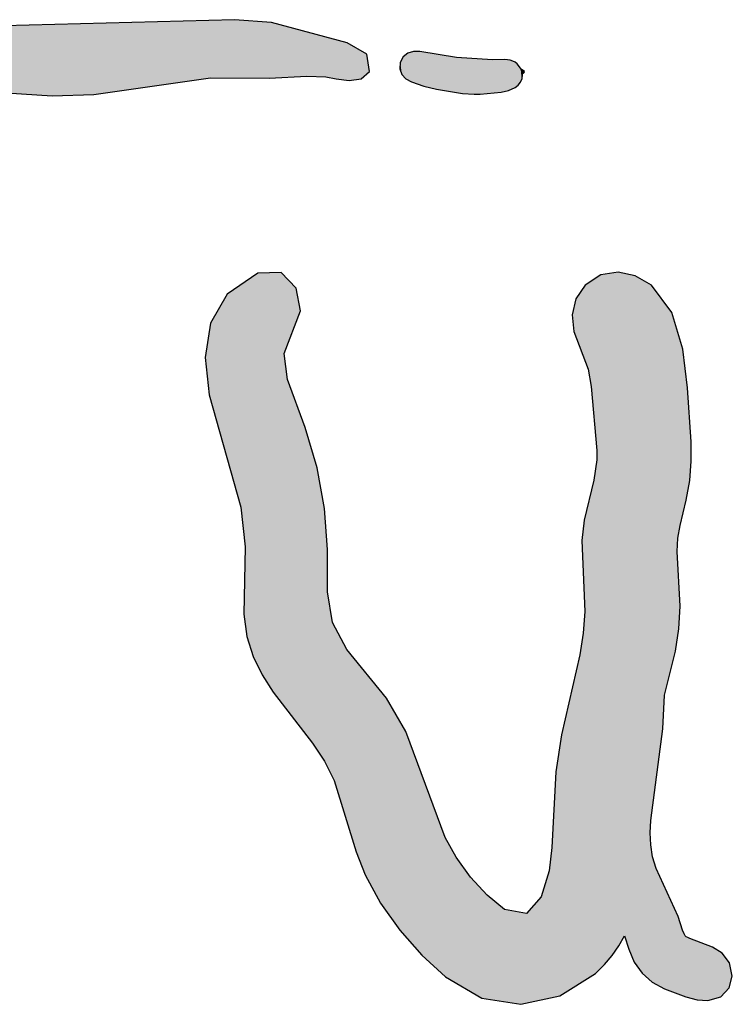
# Model space of a CAD drawing. Extents: x 1.9 to 28.2, y -198.3 to -105.4.
# Tile 5 of 19: x 15.8 to 20.6, y -197.9 to -191.3. Entities that reach past the tile are written whole.
import ezdxf

# ---------------------------------------------------------------- set-up
doc = ezdxf.new("R2010")
doc.units = 0
doc.layers.add('LAYER_3', color=7, linetype='CONTINUOUS')

# ---------------------------------------------------------------- blocks, each defined once
blk = doc.blocks.new('*U23')
at = {"layer": 'LAYER_3', "color": 112}
for points in [[(18.4472, -191.6549), (18.4346, -191.4856), (18.4472, -191.4756)], [(18.4711, -191.6685), (18.4472, -191.4756), (18.4711, -191.4683)], [(18.4472, -191.6549), (18.4472, -191.4756), (18.4711, -191.6685)], [(18.4855, -191.6734), (18.4711, -191.4683), (18.4855, -191.4639)], [(18.4711, -191.6685), (18.4711, -191.4683), (18.4855, -191.6734)], [(18.4855, -191.6734), (18.4855, -191.4639), (18.5274, -191.6875)], [(18.5274, -191.6875), (18.4855, -191.4639), (18.5274, -191.4642)], [(18.5274, -191.6875), (18.5274, -191.4642), (18.5543, -191.6965)], [(18.5543, -191.6965), (18.5274, -191.4642), (18.5543, -191.4687)], [(18.5543, -191.6965), (18.5543, -191.4687), (18.6397, -191.7177)], [(18.6397, -191.7177), (18.5543, -191.4687), (18.6397, -191.4831)], [(18.3971, -191.5888), (18.3942, -191.5809), (18.3971, -191.5382)], [(18.4078, -191.618), (18.3971, -191.5382), (18.4078, -191.5171)], [(18.3971, -191.5888), (18.3971, -191.5382), (18.4078, -191.618)], [(18.4165, -191.6276), (18.4078, -191.5171), (18.4165, -191.5001)], [(18.4078, -191.618), (18.4078, -191.5171), (18.4165, -191.6276)], [(18.4346, -191.6478), (18.4165, -191.5001), (18.4346, -191.4856)], [(18.4165, -191.6276), (18.4165, -191.5001), (18.4346, -191.6478)], [(18.4346, -191.6478), (18.4346, -191.4856), (18.4472, -191.6549)], [(18.6397, -191.7177), (18.6397, -191.4831), (18.7734, -191.7393)], [(18.7734, -191.7393), (18.6397, -191.4831), (18.7734, -191.5056)], [(18.7734, -191.7393), (18.7734, -191.5056), (18.8133, -191.7458)], [(18.8133, -191.7458), (18.7734, -191.5056), (18.8133, -191.5081)], [(18.8133, -191.7458), (18.8133, -191.5081), (18.8932, -191.7517)], [(18.8932, -191.7517), (18.8133, -191.5081), (18.8932, -191.513)], [(18.8932, -191.7517), (18.8932, -191.513), (18.933, -191.7514)], [(18.933, -191.7514), (18.8932, -191.513), (18.933, -191.5154)], [(18.933, -191.7514), (18.933, -191.5154), (19.0141, -191.7432)], [(19.0141, -191.7432), (18.933, -191.5154), (19.0141, -191.5204)], [(19.0733, -191.7373), (19.0141, -191.5204), (19.0733, -191.5197)], [(19.0141, -191.7432), (19.0141, -191.5204), (19.0733, -191.7373)], [(19.0972, -191.7315), (19.0733, -191.5197), (19.0972, -191.5194)], [(19.0733, -191.7373), (19.0733, -191.5197), (19.0972, -191.7315)], [(19.0972, -191.7315), (19.0972, -191.5194), (19.1153, -191.7271)], [(19.1153, -191.7271), (19.0972, -191.5194), (19.1153, -191.5208)], [(19.1153, -191.7271), (19.1153, -191.5208), (19.1223, -191.7255)], [(19.1223, -191.7255), (19.1153, -191.5208), (19.1223, -191.522)], [(19.1223, -191.7255), (19.1223, -191.522), (19.1335, -191.7206)], [(19.1335, -191.7206), (19.1223, -191.522), (19.1335, -191.5239)], [(19.1335, -191.7206), (19.1335, -191.5239), (19.1513, -191.7128)], [(19.1513, -191.7128), (19.1335, -191.5239), (19.1513, -191.529)], [(19.1513, -191.7128), (19.1513, -191.529), (19.1678, -191.7057)], [(19.1678, -191.7057), (19.1513, -191.529), (19.1678, -191.5367)], [(19.1678, -191.7057), (19.1678, -191.5367), (19.1803, -191.696)], [(19.1803, -191.696), (19.1678, -191.5367), (19.1803, -191.5486)], [(19.1803, -191.696), (19.1803, -191.5486), (19.1879, -191.69)], [(19.1879, -191.69), (19.1803, -191.5486), (19.1879, -191.5577)], [(19.1879, -191.69), (19.1879, -191.5577), (19.2032, -191.6698)], [(19.2032, -191.6698), (19.1879, -191.5577), (19.2032, -191.576)], [(19.2032, -191.6698), (19.2032, -191.576), (19.2103, -191.6526)], [(19.2103, -191.6526), (19.2032, -191.576), (19.2103, -191.5846)], [(19.2103, -191.6526), (19.2103, -191.5846), (19.2128, -191.6464)], [(19.2128, -191.6464), (19.2103, -191.5846), (19.2128, -191.5865)], [(19.2128, -191.6464), (19.2128, -191.5865), (19.2162, -191.6212)], [(19.2162, -191.6212), (19.2128, -191.5865), (19.2162, -191.5892)], [(19.2162, -191.6129), (19.2162, -191.5892), (19.2195, -191.6117)], [(19.2195, -191.6117), (19.2162, -191.5892), (19.2195, -191.5918)], [(19.2195, -191.6117), (19.2195, -191.5918), (19.2221, -191.6107)], [(19.2221, -191.6107), (19.2195, -191.5918), (19.2221, -191.5925)], [(19.2221, -191.6107), (19.2221, -191.5925), (19.2262, -191.6072)], [(19.2262, -191.6072), (19.2221, -191.5925), (19.2262, -191.5937)], [(19.2262, -191.6072), (19.2262, -191.5937), (19.2273, -191.6062)], [(19.2273, -191.6062), (19.2262, -191.5937), (19.2273, -191.5964)], [(19.2273, -191.6062), (19.2273, -191.5964), (19.2287, -191.5995)]]:
    blk.add_solid(points, dxfattribs=at)
blk = doc.blocks.new('*U24')
at = {"layer": 'LAYER_3', "color": 112}
for points in [[(16.3431, -191.7522), (16.064, -191.2839), (16.3431, -191.2765)], [(17.1254, -191.6421), (16.3431, -191.2765), (17.1254, -191.2558)], [(16.3431, -191.7522), (16.3431, -191.2765), (17.1254, -191.6421)], [(17.2852, -191.6429), (17.1254, -191.2558), (17.2852, -191.2516)], [(17.1254, -191.6421), (17.1254, -191.2558), (17.2852, -191.6429)], [(17.2852, -191.6429), (17.2852, -191.2516), (17.5173, -191.6439)], [(17.5173, -191.6439), (17.2852, -191.2516), (17.5173, -191.2681)], [(17.5173, -191.6439), (17.5173, -191.2681), (17.534, -191.643)], [(17.534, -191.643), (17.5173, -191.2681), (17.534, -191.2693)], [(17.534, -191.643), (17.534, -191.2693), (17.7714, -191.6296)], [(17.7714, -191.6296), (17.534, -191.2693), (17.7714, -191.3337)], [(16.064, -191.7618), (15.2403, -191.3058), (16.064, -191.2839)], [(15.2403, -191.7075), (15.2403, -191.3058), (16.064, -191.7618)], [(16.064, -191.7618), (16.064, -191.2839), (16.3431, -191.7522)], [(17.7714, -191.6296), (17.7714, -191.3337), (17.8975, -191.6357)], [(17.8975, -191.6357), (17.7714, -191.3337), (17.8975, -191.3679)], [(17.8975, -191.6357), (17.8975, -191.3679), (17.9682, -191.6483)], [(17.9682, -191.6483), (17.8975, -191.3679), (17.9682, -191.3871)], [(17.9682, -191.6483), (17.9682, -191.3871), (18.0414, -191.6574)], [(18.0414, -191.6574), (17.9682, -191.3871), (18.0414, -191.4069)], [(18.0414, -191.6574), (18.0414, -191.4069), (18.0537, -191.659)], [(18.0537, -191.659), (18.0414, -191.4069), (18.0537, -191.414)], [(18.0537, -191.659), (18.0537, -191.414), (18.1341, -191.6485)], [(18.1341, -191.6485), (18.0537, -191.414), (18.1341, -191.4607)], [(18.1341, -191.6485), (18.1341, -191.4607), (18.1719, -191.6141)], [(18.1719, -191.6141), (18.1341, -191.4607), (18.1719, -191.4826)], [(18.1719, -191.6141), (18.1719, -191.4826), (18.1897, -191.5978)]]:
    blk.add_solid(points, dxfattribs=at)
blk = doc.blocks.new('*U29')
at = {"layer": 'LAYER_3', "color": 112}
for points in [[(17.4117, -195.5198), (17.3692, -192.9998), (17.4117, -192.9705)], [(17.4418, -195.5817), (17.4117, -192.9705), (17.4418, -192.9498)], [(17.4117, -195.5198), (17.4117, -192.9705), (17.4418, -195.5817)], [(17.4719, -195.6435), (17.4418, -192.9498), (17.4719, -192.9493)], [(17.4418, -195.5817), (17.4418, -192.9498), (17.4719, -195.6435)], [(17.5454, -195.7603), (17.4719, -192.9493), (17.5454, -192.948)], [(17.4719, -195.6435), (17.4719, -192.9493), (17.5454, -195.7603)], [(17.5979, -195.8285), (17.5454, -192.948), (17.5979, -192.947)], [(17.5454, -195.7603), (17.5454, -192.948), (17.5979, -195.8285)], [(17.5979, -195.8285), (17.5979, -192.947), (17.6193, -195.8563)], [(17.6193, -195.8563), (17.5979, -192.947), (17.6193, -192.9692)], [(17.6193, -193.4898), (17.6193, -192.9692), (17.6415, -193.4312)], [(17.6415, -193.4312), (17.6193, -192.9692), (17.6415, -192.9922)], [(17.6415, -193.4312), (17.6415, -192.9922), (17.6981, -193.2818)], [(17.6981, -193.2818), (17.6415, -192.9922), (17.6981, -193.051)], [(19.6946, -193.9126), (19.6764, -193.0046), (19.6946, -192.9928)], [(19.7061, -194.04), (19.6946, -192.9928), (19.7061, -192.9853)], [(19.6946, -193.9126), (19.6946, -192.9928), (19.7061, -194.04)], [(19.7141, -194.1283), (19.7061, -192.9853), (19.7141, -192.9801)], [(19.7061, -194.04), (19.7061, -192.9853), (19.7141, -194.1283)], [(19.7151, -194.1395), (19.7141, -192.9801), (19.7151, -192.9794)], [(19.7141, -194.1283), (19.7141, -192.9801), (19.7151, -194.1395)], [(19.7416, -197.6097), (19.7151, -192.9794), (19.7416, -192.9621)], [(19.7151, -197.6356), (19.7151, -192.9794), (19.7416, -197.6097)], [(19.7659, -197.5859), (19.7416, -192.9621), (19.7659, -192.9582)], [(19.7416, -197.6097), (19.7416, -192.9621), (19.7659, -197.5859)], [(19.8175, -197.5245), (19.7659, -192.9582), (19.8175, -192.9498)], [(19.7659, -197.5859), (19.7659, -192.9582), (19.8175, -197.5245)], [(19.8566, -197.4676), (19.8175, -192.9498), (19.8566, -192.9435)], [(19.8175, -197.5245), (19.8175, -192.9498), (19.8566, -197.4676)], [(19.8566, -197.4676), (19.8566, -192.9435), (19.8615, -197.4605)], [(19.8615, -197.4605), (19.8566, -192.9435), (19.8615, -192.9445)], [(19.8615, -197.4605), (19.8615, -192.9445), (19.8986, -197.394)], [(19.8986, -197.394), (19.8615, -192.9445), (19.8986, -192.9527)], [(19.8986, -197.394), (19.8986, -192.9527), (19.9289, -197.483)], [(19.9289, -197.483), (19.8986, -192.9527), (19.9289, -192.9593)], [(19.9289, -197.483), (19.9289, -192.9593), (19.9656, -197.5691)], [(19.9656, -197.5691), (19.9289, -192.9593), (19.9656, -192.9673)], [(19.9656, -197.5691), (19.9656, -192.9673), (19.9722, -197.5786)], [(19.9722, -197.5786), (19.9656, -192.9673), (19.9722, -192.9687)], [(19.9722, -197.5786), (19.9722, -192.9687), (20.0175, -197.6435)], [(20.0175, -197.6435), (19.9722, -192.9687), (20.0175, -192.9951)], [(17.3278, -194.5203), (17.2364, -193.091), (17.3278, -193.0282)], [(17.348, -194.6957), (17.3278, -193.0282), (17.348, -193.0143)], [(17.3278, -194.5203), (17.3278, -193.0282), (17.348, -194.6957)], [(17.3583, -194.7844), (17.348, -193.0143), (17.3583, -193.0073)], [(17.348, -194.6957), (17.348, -193.0143), (17.3583, -194.7844)], [(17.3692, -195.3874), (17.3583, -193.0073), (17.3692, -192.9998)], [(17.3583, -195.3097), (17.3583, -193.0073), (17.3692, -195.3874)], [(17.3692, -195.3874), (17.3692, -192.9998), (17.4117, -195.5198)], [(17.6981, -193.2818), (17.6981, -193.051), (17.7278, -193.2034)], [(19.6238, -193.5091), (19.6132, -193.0642), (19.6238, -193.0486)], [(19.6302, -193.5264), (19.6238, -193.0486), (19.6302, -193.0392)], [(19.6238, -193.5091), (19.6238, -193.0486), (19.6302, -193.5264)], [(19.6342, -193.5372), (19.6302, -193.0392), (19.6342, -193.0333)], [(19.6302, -193.5264), (19.6302, -193.0392), (19.6342, -193.5372)], [(19.6356, -193.5408), (19.6342, -193.0333), (19.6356, -193.0313)], [(19.6342, -193.5372), (19.6342, -193.0333), (19.6356, -193.5408)], [(19.6554, -193.5941), (19.6356, -193.0313), (19.6554, -193.0184)], [(19.6356, -193.5408), (19.6356, -193.0313), (19.6554, -193.5941)], [(19.6764, -193.7112), (19.6554, -193.0184), (19.6764, -193.0046)], [(19.6554, -193.5941), (19.6554, -193.0184), (19.6764, -193.7112)], [(19.6764, -193.7112), (19.6764, -193.0046), (19.6946, -193.9126)], [(20.0175, -197.6435), (20.0175, -192.9951), (20.072, -197.6926)], [(20.072, -197.6926), (20.0175, -192.9951), (20.072, -193.0267)], [(20.072, -196.7023), (20.072, -193.0267), (20.0751, -196.6404)], [(20.0751, -196.6404), (20.072, -193.0267), (20.0751, -193.0285)], [(20.0751, -196.6404), (20.0751, -193.0285), (20.0761, -196.6206)], [(20.0761, -196.6206), (20.0751, -193.0285), (20.0761, -193.0291)], [(20.0761, -196.6206), (20.0761, -193.0291), (20.0799, -196.5919)], [(20.0799, -196.5919), (20.0761, -193.0291), (20.0799, -193.0313)], [(20.0799, -196.5919), (20.0799, -193.0313), (20.0846, -196.5564)], [(20.0846, -196.5564), (20.0799, -193.0313), (20.0846, -193.0376)], [(20.0846, -196.5564), (20.0846, -193.0376), (20.0874, -196.5354)], [(20.0874, -196.5354), (20.0846, -193.0376), (20.0874, -193.0413)], [(20.0874, -196.5354), (20.0874, -193.0413), (20.1109, -196.3583)], [(20.1109, -196.3583), (20.0874, -193.0413), (20.1109, -193.0729)], [(17.2364, -194.1948), (17.1245, -193.2857), (17.2364, -193.091)], [(17.2364, -194.1948), (17.2364, -193.091), (17.3278, -194.5203)], [(19.5733, -193.3735), (19.5611, -193.1755), (19.5733, -193.123)], [(19.6007, -193.4472), (19.5733, -193.123), (19.6007, -193.0826)], [(19.5733, -193.3735), (19.5733, -193.123), (19.6007, -193.4472)], [(19.6132, -193.4808), (19.6007, -193.0826), (19.6132, -193.0642)], [(19.6007, -193.4472), (19.6007, -193.0826), (19.6132, -193.4808)], [(19.6132, -193.4808), (19.6132, -193.0642), (19.6238, -193.5091)], [(20.1109, -196.3583), (20.1109, -193.0729), (20.1577, -196.0052)], [(20.1577, -196.0052), (20.1109, -193.0729), (20.1577, -193.1356)], [(19.5611, -193.3409), (19.5484, -193.2307), (19.5611, -193.1755)], [(19.5611, -193.3409), (19.5611, -193.1755), (19.5733, -193.3735)], [(20.1577, -196.0052), (20.1577, -193.1356), (20.1667, -195.8124)], [(20.1667, -195.8124), (20.1577, -193.1356), (20.1667, -193.1476)], [(20.1667, -195.8124), (20.1667, -193.1476), (20.1682, -195.7804)], [(20.1682, -195.7804), (20.1667, -193.1476), (20.1682, -193.1496)], [(20.1682, -195.7804), (20.1682, -193.1496), (20.217, -195.5818)], [(20.217, -195.5818), (20.1682, -193.1496), (20.217, -193.2151)], [(20.217, -195.5818), (20.217, -193.2151), (20.2409, -195.4849)], [(20.2409, -195.4849), (20.217, -193.2151), (20.2409, -193.2949)], [(17.1245, -193.7959), (17.1159, -193.3422), (17.1245, -193.2857)], [(17.1245, -193.7959), (17.1245, -193.2857), (17.2364, -194.1948)], [(20.2409, -195.4849), (20.2409, -193.2949), (20.2525, -195.4102)], [(20.2525, -195.4102), (20.2409, -193.2949), (20.2525, -193.334)], [(17.1159, -193.7656), (17.0897, -193.5164), (17.1159, -193.3422)], [(17.1159, -193.7656), (17.1159, -193.3422), (17.1245, -193.7959)], [(20.2525, -194.8155), (20.2525, -193.334), (20.2577, -194.7271)], [(20.2577, -194.7271), (20.2525, -193.334), (20.2577, -193.3513)], [(20.2577, -194.7271), (20.2577, -193.3513), (20.2589, -194.7202)], [(20.2589, -194.7202), (20.2577, -193.3513), (20.2589, -193.3553)], [(20.2589, -194.7202), (20.2589, -193.3553), (20.2643, -194.6894)], [(20.2643, -194.6894), (20.2589, -193.3553), (20.2643, -193.3734)], [(20.2643, -194.6894), (20.2643, -193.3734), (20.2725, -194.6423)], [(20.2725, -194.6423), (20.2643, -193.3734), (20.2725, -193.401)], [(20.2725, -194.6423), (20.2725, -193.401), (20.2736, -194.6376)], [(20.2736, -194.6376), (20.2725, -193.401), (20.2736, -193.4047)], [(20.2736, -194.6376), (20.2736, -193.4047), (20.2891, -194.5738)], [(20.2891, -194.5738), (20.2736, -193.4047), (20.2891, -193.4565)], [(17.6193, -195.8563), (17.6193, -193.4898), (17.6415, -195.8851)], [(17.6415, -195.8851), (17.6193, -193.4898), (17.6415, -193.6637)], [(20.2891, -194.5738), (20.2891, -193.4565), (20.2899, -194.5705)], [(20.2899, -194.5705), (20.2891, -193.4565), (20.2899, -193.4591)], [(20.2899, -194.5705), (20.2899, -193.4591), (20.2989, -194.5331)], [(20.2989, -194.5331), (20.2899, -193.4591), (20.2989, -193.5311)], [(20.2989, -194.5331), (20.2989, -193.5311), (20.3063, -194.5023)], [(20.3063, -194.5023), (20.2989, -193.5311), (20.3063, -193.5905)], [(20.3063, -194.5023), (20.3063, -193.5905), (20.3102, -194.4862)], [(20.3102, -194.4862), (20.3063, -193.5905), (20.3102, -193.6214)], [(20.3102, -194.4862), (20.3102, -193.6214), (20.3136, -194.4723)], [(20.3136, -194.4723), (20.3102, -193.6214), (20.3136, -193.6482)], [(20.3136, -194.4723), (20.3136, -193.6482), (20.3139, -194.4704)], [(20.3139, -194.4704), (20.3136, -193.6482), (20.3139, -193.6509)], [(20.3139, -194.4704), (20.3139, -193.6509), (20.3224, -194.4217)], [(20.3224, -194.4217), (20.3139, -193.6509), (20.3224, -193.7187)], [(17.6415, -195.8851), (17.6415, -193.6637), (17.6981, -195.9585)], [(17.6981, -195.9585), (17.6415, -193.6637), (17.6981, -193.8188)], [(20.3224, -194.4217), (20.3224, -193.7187), (20.3239, -194.4134)], [(20.3239, -194.4134), (20.3224, -193.7187), (20.3239, -193.7407)], [(20.3239, -194.4134), (20.3239, -193.7407), (20.3366, -194.3408)], [(20.3366, -194.3408), (20.3239, -193.7407), (20.3366, -193.9314)], [(17.6981, -195.9585), (17.6981, -193.8188), (17.7278, -195.997)], [(17.7278, -195.997), (17.6981, -193.8188), (17.7278, -193.9001)], [(17.7278, -195.997), (17.7278, -193.9001), (17.7588, -196.0373)], [(17.7588, -196.0373), (17.7278, -193.9001), (17.7588, -193.9852)], [(20.3366, -194.3408), (20.3366, -193.9314), (20.3385, -194.316)], [(20.3385, -194.316), (20.3366, -193.9314), (20.3385, -193.9605)], [(20.3385, -194.316), (20.3385, -193.9605), (20.3466, -194.213)], [(20.3466, -194.213), (20.3385, -193.9605), (20.3466, -194.0815)], [(17.7588, -196.0373), (17.7588, -193.9852), (17.8079, -196.1009)], [(17.8079, -196.1009), (17.7588, -193.9852), (17.8079, -194.149)], [(20.3466, -194.213), (20.3466, -194.0815), (20.3467, -194.2113)], [(17.8079, -196.1009), (17.8079, -194.149), (17.8401, -196.1492)], [(17.8401, -196.1492), (17.8079, -194.149), (17.8401, -194.2568)], [(19.7151, -197.6356), (19.7141, -194.2027), (19.7151, -194.1395)], [(19.7141, -197.6366), (19.7061, -194.258), (19.7141, -194.2027)], [(19.7141, -197.6366), (19.7141, -194.2027), (19.7151, -197.6356)], [(17.8401, -196.1492), (17.8401, -194.2568), (17.8883, -196.2214)], [(17.8883, -196.2214), (17.8401, -194.2568), (17.8883, -194.5264)], [(19.7061, -197.6444), (19.6946, -194.338), (19.7061, -194.258)], [(19.7061, -197.6444), (19.7061, -194.258), (19.7141, -197.6366)], [(19.6946, -197.6517), (19.6764, -194.4135), (19.6946, -194.338)], [(19.6946, -197.6517), (19.6946, -194.338), (19.7061, -197.6444)], [(19.6764, -197.6631), (19.6554, -194.5009), (19.6764, -194.4135)], [(19.6764, -197.6631), (19.6764, -194.4135), (19.6946, -197.6517)], [(19.6554, -197.6764), (19.6356, -194.5834), (19.6554, -194.5009)], [(19.6554, -197.6764), (19.6554, -194.5009), (19.6764, -197.6631)], [(17.8883, -196.2214), (17.8883, -194.5264), (17.8886, -196.222)], [(17.8886, -196.222), (17.8883, -194.5264), (17.8886, -194.528)], [(17.8886, -196.222), (17.8886, -194.528), (17.9088, -196.2629)], [(17.9088, -196.2629), (17.8886, -194.528), (17.9088, -194.791)], [(19.6302, -195.1278), (19.6238, -194.6576), (19.6302, -194.6057)], [(19.6342, -195.219), (19.6302, -194.6057), (19.6342, -194.5889)], [(19.6302, -195.1278), (19.6302, -194.6057), (19.6342, -195.219)], [(19.6356, -197.6889), (19.6342, -194.5889), (19.6356, -194.5834)], [(19.6342, -197.6897), (19.6342, -194.5889), (19.6356, -197.6889)], [(19.6356, -197.6889), (19.6356, -194.5834), (19.6554, -197.6764)], [(19.6238, -194.9823), (19.6132, -194.7431), (19.6238, -194.6576)], [(19.6238, -194.9823), (19.6238, -194.6576), (19.6302, -195.1278)], [(17.3583, -195.3097), (17.348, -195.2368), (17.3583, -194.7844)], [(17.9088, -195.0859), (17.9088, -194.791), (17.9097, -194.803)], [(20.2525, -195.4102), (20.2525, -194.8155), (20.2577, -195.377)], [(20.2577, -195.377), (20.2525, -194.8155), (20.2577, -194.9051)], [(20.2577, -195.377), (20.2577, -194.9051), (20.2589, -195.3692)], [(20.2589, -195.3692), (20.2577, -194.9051), (20.2589, -194.926)], [(20.2589, -195.3692), (20.2589, -194.926), (20.2643, -195.3347)], [(20.2643, -195.3347), (20.2589, -194.926), (20.2643, -195.0194)], [(20.2643, -195.3347), (20.2643, -195.0194), (20.2725, -195.2002)], [(20.2725, -195.2002), (20.2643, -195.0194), (20.2725, -195.1625)], [(17.9088, -196.2629), (17.9088, -195.0859), (17.9097, -196.2648)], [(17.9097, -196.2648), (17.9088, -195.0859), (17.9097, -195.0916)], [(17.9097, -196.2648), (17.9097, -195.0916), (17.9424, -196.3312)], [(17.9424, -196.3312), (17.9097, -195.0916), (17.9424, -195.2931)], [(20.2725, -195.2002), (20.2725, -195.1625), (20.2736, -195.1819)], [(19.6342, -197.6897), (19.6302, -195.2751), (19.6342, -195.219)], [(17.9424, -196.3312), (17.9424, -195.2931), (17.9528, -196.3523)], [(17.9528, -196.3523), (17.9424, -195.2931), (17.9528, -195.3124)], [(19.6302, -197.6923), (19.6238, -195.3645), (19.6302, -195.2751)], [(19.6302, -197.6923), (19.6302, -195.2751), (19.6342, -197.6897)], [(17.9528, -196.3523), (17.9528, -195.3124), (18.0393, -196.6291)], [(18.0393, -196.6291), (17.9528, -195.3124), (18.0393, -195.4724)], [(19.6238, -197.6963), (19.6132, -195.4302), (19.6238, -195.3645)], [(19.6238, -197.6963), (19.6238, -195.3645), (19.6302, -197.6923)], [(19.6132, -197.703), (19.6007, -195.5083), (19.6132, -195.4302)], [(19.6132, -197.703), (19.6132, -195.4302), (19.6238, -197.6963)], [(18.0393, -196.6291), (18.0393, -195.4724), (18.1019, -196.8292)], [(18.1019, -196.8292), (18.0393, -195.4724), (18.1019, -195.5501)], [(18.1019, -196.8292), (18.1019, -195.5501), (18.1618, -196.9851)], [(18.1618, -196.9851), (18.1019, -195.5501), (18.1618, -195.6245)], [(19.6007, -197.7109), (19.5733, -195.6276), (19.6007, -195.5083)], [(19.6007, -197.7109), (19.6007, -195.5083), (19.6132, -197.703)], [(18.1618, -196.9851), (18.1618, -195.6245), (18.2643, -197.1746)], [(18.2643, -197.1746), (18.1618, -195.6245), (18.2643, -195.7517)], [(19.5733, -197.7282), (19.5611, -195.6803), (19.5733, -195.6276)], [(19.5733, -197.7282), (19.5733, -195.6276), (19.6007, -197.7109)], [(19.5611, -197.7358), (19.5484, -195.7357), (19.5611, -195.6803)], [(19.5611, -197.7358), (19.5611, -195.6803), (19.5733, -197.7282)], [(18.2643, -197.1746), (18.2643, -195.7517), (18.3037, -197.2297)], [(18.3037, -197.2297), (18.2643, -195.7517), (18.3037, -195.8006)], [(19.5484, -197.7439), (19.4771, -196.0458), (19.5484, -195.7357)], [(19.5484, -197.7439), (19.5484, -195.7357), (19.5611, -197.7358)], [(18.3037, -197.2297), (18.3037, -195.8006), (18.3936, -197.3555)], [(18.3936, -197.3555), (18.3037, -195.8006), (18.3936, -195.9537)], [(18.3936, -197.3555), (18.3936, -195.9537), (18.4343, -197.4014)], [(18.4343, -197.4014), (18.3936, -195.9537), (18.4343, -196.023)], [(18.4343, -197.4014), (18.4343, -196.023), (18.5414, -197.5221)], [(18.5414, -197.5221), (18.4343, -196.023), (18.5414, -196.3124)], [(19.4771, -197.7888), (19.4655, -196.1237), (19.4771, -196.0458)], [(19.4771, -197.7888), (19.4771, -196.0458), (19.5484, -197.7439)], [(19.4655, -197.7961), (19.4405, -196.2927), (19.4655, -196.1237)], [(19.4655, -197.7961), (19.4655, -196.1237), (19.4771, -197.7888)], [(19.4405, -197.8015), (19.4121, -196.8008), (19.4405, -196.2927)], [(19.4405, -197.8015), (19.4405, -196.2927), (19.4655, -197.7961)], [(18.5414, -197.5221), (18.5414, -196.3124), (18.6974, -197.6665)], [(18.6974, -197.6665), (18.5414, -196.3124), (18.6974, -196.7334)], [(18.6974, -197.6665), (18.6974, -196.7334), (18.6997, -197.6686)], [(18.6997, -197.6686), (18.6974, -196.7334), (18.6997, -196.7375)], [(18.6997, -197.6686), (18.6997, -196.7375), (18.7723, -197.7108)], [(18.7723, -197.7108), (18.6997, -196.7375), (18.7723, -196.8651)], [(20.072, -197.6926), (20.072, -196.7023), (20.0751, -197.6954)], [(20.0751, -197.6954), (20.072, -196.7023), (20.0751, -196.7834)], [(19.4121, -197.8076), (19.395, -196.9582), (19.4121, -196.8008)], [(19.4121, -197.8076), (19.4121, -196.8008), (19.4405, -197.8015)], [(20.0751, -197.6954), (20.0751, -196.7834), (20.0761, -197.6963)], [(20.0761, -197.6963), (20.0751, -196.7834), (20.0761, -196.7899)], [(20.0761, -197.6963), (20.0761, -196.7899), (20.0799, -197.6997)], [(20.0799, -197.6997), (20.0761, -196.7899), (20.0799, -196.8147)], [(20.0799, -197.6997), (20.0799, -196.8147), (20.0846, -197.704)], [(20.0846, -197.704), (20.0799, -196.8147), (20.0846, -196.8454)], [(18.7723, -197.7108), (18.7723, -196.8651), (18.8686, -197.7666)], [(18.8686, -197.7666), (18.7723, -196.8651), (18.8686, -196.999)], [(20.0846, -197.704), (20.0846, -196.8454), (20.0874, -197.7055)], [(20.0874, -197.7055), (20.0846, -196.8454), (20.0874, -196.8635)], [(20.0874, -197.7055), (20.0874, -196.8635), (20.1109, -197.7182)], [(20.1109, -197.7182), (20.0874, -196.8635), (20.1109, -196.9421)], [(20.1109, -197.7182), (20.1109, -196.9421), (20.1577, -197.7437)], [(20.1577, -197.7437), (20.1109, -196.9421), (20.1577, -197.0436)], [(18.8686, -197.7666), (18.8686, -196.999), (18.9436, -197.8101)], [(18.9436, -197.8101), (18.8686, -196.999), (18.9436, -197.0823)], [(19.395, -197.8112), (19.3413, -197.1312), (19.395, -196.9582)], [(19.395, -197.8112), (19.395, -196.9582), (19.4121, -197.8076)], [(18.9436, -197.8101), (18.9436, -197.0823), (18.9785, -197.8157)], [(18.9785, -197.8157), (18.9436, -197.0823), (18.9785, -197.1211)], [(20.1577, -197.7437), (20.1577, -197.0436), (20.1667, -197.7485)], [(20.1667, -197.7485), (20.1577, -197.0436), (20.1667, -197.063)], [(20.1667, -197.7485), (20.1667, -197.063), (20.1682, -197.7491)], [(20.1682, -197.7491), (20.1667, -197.063), (20.1682, -197.0662)], [(20.1682, -197.7491), (20.1682, -197.0662), (20.217, -197.7673)], [(20.217, -197.7673), (20.1682, -197.0662), (20.217, -197.172)], [(18.9785, -197.8157), (18.9785, -197.1211), (19.0944, -197.8342)], [(19.0944, -197.8342), (18.9785, -197.1211), (19.0944, -197.2175)], [(19.3413, -197.8228), (19.2435, -197.2432), (19.3413, -197.1312)], [(19.3413, -197.8228), (19.3413, -197.1312), (19.395, -197.8112)], [(19.0944, -197.8342), (19.0944, -197.2175), (19.2051, -197.8519)], [(19.2051, -197.8519), (19.0944, -197.2175), (19.2051, -197.2366)], [(20.217, -197.7673), (20.217, -197.172), (20.2409, -197.7761)], [(20.2409, -197.7761), (20.217, -197.172), (20.2409, -197.2236)], [(19.2051, -197.8519), (19.2051, -197.2366), (19.2435, -197.8437)], [(19.2435, -197.8437), (19.2051, -197.2366), (19.2435, -197.2432)], [(19.2435, -197.8437), (19.2435, -197.2432), (19.3413, -197.8228)], [(20.2409, -197.7761), (20.2409, -197.2236), (20.2525, -197.7805)], [(20.2525, -197.7805), (20.2409, -197.2236), (20.2525, -197.2488)], [(20.2525, -197.7805), (20.2525, -197.2488), (20.2577, -197.7824)], [(20.2577, -197.7824), (20.2525, -197.2488), (20.2577, -197.26)], [(20.2577, -197.7824), (20.2577, -197.26), (20.2589, -197.7828)], [(20.2589, -197.7828), (20.2577, -197.26), (20.2589, -197.2626)], [(20.2589, -197.7828), (20.2589, -197.2626), (20.2643, -197.7848)], [(20.2643, -197.7848), (20.2589, -197.2626), (20.2643, -197.2789)], [(20.2643, -197.7848), (20.2643, -197.2789), (20.2725, -197.7879)], [(20.2725, -197.7879), (20.2643, -197.2789), (20.2725, -197.3038)], [(20.2725, -197.7879), (20.2725, -197.3038), (20.2736, -197.7883)], [(20.2736, -197.7883), (20.2725, -197.3038), (20.2736, -197.3072)], [(20.2736, -197.7883), (20.2736, -197.3072), (20.2891, -197.7941)], [(20.2891, -197.7941), (20.2736, -197.3072), (20.2891, -197.3539)], [(20.2891, -197.7941), (20.2891, -197.3539), (20.2899, -197.7944)], [(20.2899, -197.7944), (20.2891, -197.3539), (20.2899, -197.3559)], [(20.2899, -197.7944), (20.2899, -197.3559), (20.2989, -197.7977)], [(20.2989, -197.7977), (20.2899, -197.3559), (20.2989, -197.3788)], [(20.2989, -197.7977), (20.2989, -197.3788), (20.3063, -197.8005)], [(20.3063, -197.8005), (20.2989, -197.3788), (20.3063, -197.392)], [(20.3063, -197.8005), (20.3063, -197.392), (20.3102, -197.8019)], [(20.3102, -197.8019), (20.3063, -197.392), (20.3102, -197.3958)], [(20.3102, -197.8019), (20.3102, -197.3958), (20.3136, -197.8028)], [(20.3136, -197.8028), (20.3102, -197.3958), (20.3136, -197.399)], [(20.3136, -197.8028), (20.3136, -197.399), (20.3139, -197.8029)], [(20.3139, -197.8029), (20.3136, -197.399), (20.3139, -197.3994)], [(20.3139, -197.8029), (20.3139, -197.3994), (20.3224, -197.805)], [(20.3224, -197.805), (20.3139, -197.3994), (20.3224, -197.4037)], [(20.3224, -197.805), (20.3224, -197.4037), (20.3239, -197.8054)], [(20.3239, -197.8054), (20.3224, -197.4037), (20.3239, -197.4045)], [(20.3239, -197.8054), (20.3239, -197.4045), (20.3366, -197.8086)], [(20.3366, -197.8086), (20.3239, -197.4045), (20.3366, -197.4101)], [(20.3366, -197.8086), (20.3366, -197.4101), (20.3385, -197.8091)], [(20.3385, -197.8091), (20.3366, -197.4101), (20.3385, -197.411)], [(20.3385, -197.8091), (20.3385, -197.411), (20.3466, -197.8111)], [(20.3466, -197.8111), (20.3385, -197.411), (20.3466, -197.4141)], [(20.3466, -197.8111), (20.3466, -197.4141), (20.3467, -197.8112)], [(20.3467, -197.8112), (20.3466, -197.4141), (20.3467, -197.4141)], [(20.3467, -197.8112), (20.3467, -197.4141), (20.3869, -197.8214)], [(20.3869, -197.8214), (20.3467, -197.4141), (20.3869, -197.4298)], [(20.3869, -197.8214), (20.3869, -197.4298), (20.4585, -197.8271)], [(20.4585, -197.8271), (20.3869, -197.4298), (20.4585, -197.4576)], [(20.4585, -197.8271), (20.4585, -197.4576), (20.4885, -197.8181)], [(20.4885, -197.8181), (20.4585, -197.4576), (20.4885, -197.4693)], [(20.4885, -197.8181), (20.4885, -197.4693), (20.546, -197.8011)], [(20.546, -197.8011), (20.4885, -197.4693), (20.546, -197.5042)], [(20.546, -197.8011), (20.546, -197.5042), (20.5554, -197.7911)], [(20.5554, -197.7911), (20.546, -197.5042), (20.5554, -197.51)], [(20.5554, -197.7911), (20.5554, -197.51), (20.6018, -197.742)], [(20.6018, -197.742), (20.5554, -197.51), (20.6018, -197.5716)], [(20.6018, -197.742), (20.6018, -197.5716), (20.6036, -197.7349)], [(20.6036, -197.7349), (20.6018, -197.5716), (20.6036, -197.5741)], [(20.6036, -197.7349), (20.6036, -197.5741), (20.6222, -197.6622)]]:
    blk.add_solid(points, dxfattribs=at)
blk = doc.blocks.new('BLOCK_2')
at = {"layer": 'LAYER_3'}
for points in [[(17.5173, -191.6439), (17.7714, -191.6296), (17.8975, -191.6357), (17.9682, -191.6483), (18.0537, -191.659), (18.1341, -191.6485), (18.1897, -191.5978), (18.1719, -191.4826), (18.0414, -191.4069), (17.534, -191.2693), (17.2852, -191.2516), (15.2199, -191.3063)], [(15.2403, -191.7075), (16.064, -191.7618), (16.3431, -191.7522), (17.1254, -191.6421), (17.5173, -191.6439)], [(18.4855, -191.4639), (18.4472, -191.4756), (18.4165, -191.5001), (18.3971, -191.5382), (18.3942, -191.5809), (18.4078, -191.618), (18.4346, -191.6478), (18.4711, -191.6685), (18.5543, -191.6965), (18.6397, -191.7177), (18.8133, -191.7458), (18.8932, -191.7517), (18.933, -191.7514), (19.0733, -191.7373), (19.1223, -191.7255), (19.1678, -191.7057), (19.1879, -191.69), (19.2032, -191.6698), (19.2128, -191.6464), (19.2162, -191.6212), (19.2162, -191.6129), (19.2221, -191.6107), (19.2273, -191.6062), (19.2287, -191.5995), (19.2262, -191.5937), (19.2195, -191.5918), (19.2103, -191.5846), (19.1803, -191.5486), (19.1678, -191.5367), (19.1513, -191.529), (19.1335, -191.5239), (19.1153, -191.5208), (19.0972, -191.5194), (19.0141, -191.5204), (18.7734, -191.5056), (18.5274, -191.4642), (18.4855, -191.4639)], [(20.5554, -197.51), (20.4885, -197.4693), (20.3385, -197.411), (20.3239, -197.4045), (20.3139, -197.3994), (20.3063, -197.392), (20.2989, -197.3788), (20.2891, -197.3539), (20.2589, -197.2626), (20.1109, -196.9421), (20.0874, -196.8635), (20.0751, -196.7834), (20.072, -196.7023), (20.0761, -196.6206), (20.1577, -196.0052), (20.1682, -195.7804), (20.2409, -195.4849), (20.2643, -195.3347), (20.2736, -195.1819), (20.2525, -194.8155), (20.2577, -194.7271), (20.2725, -194.6423), (20.3136, -194.4723), (20.3366, -194.3408), (20.3467, -194.2113), (20.3466, -194.0815), (20.3224, -193.7187), (20.2899, -193.4591), (20.217, -193.2151), (20.0799, -193.0313), (19.9722, -192.9687), (19.8566, -192.9435), (19.7416, -192.9621), (19.6356, -193.0313), (19.5733, -193.123), (19.5484, -193.2307), (19.5611, -193.3409), (19.6554, -193.5941), (19.6764, -193.7112), (19.7151, -194.1395), (19.7141, -194.2027), (19.6946, -194.338), (19.6302, -194.6057), (19.6132, -194.7431), (19.6342, -195.219), (19.6238, -195.3645), (19.6007, -195.5083), (19.4771, -196.0458), (19.4405, -196.2927), (19.4121, -196.8008), (19.395, -196.9582), (19.3413, -197.1312), (19.2435, -197.2432), (19.0944, -197.2175), (18.9785, -197.1211), (18.8686, -196.999), (18.7723, -196.8651), (18.6974, -196.7334), (18.4343, -196.023), (18.3037, -195.8006), (18.0393, -195.4724), (17.9424, -195.2931), (17.9088, -195.0859), (17.9097, -194.803), (17.8886, -194.528), (17.8401, -194.2568), (17.7588, -193.9852), (17.6415, -193.6637), (17.6193, -193.4898), (17.7278, -193.2034), (17.6981, -193.051), (17.5979, -192.947), (17.4418, -192.9498), (17.2364, -193.091), (17.1245, -193.2857), (17.0897, -193.5164), (17.1159, -193.7656), (17.3278, -194.5203), (17.3583, -194.7844), (17.348, -195.2368), (17.3692, -195.3874), (17.4117, -195.5198), (17.4719, -195.6435), (17.5454, -195.7603), (17.8079, -196.1009), (17.8883, -196.2214), (17.9528, -196.3523), (18.1019, -196.8292), (18.1618, -196.9851), (18.2643, -197.1746), (18.3936, -197.3555), (18.5414, -197.5221), (18.6997, -197.6686), (18.9436, -197.8101), (19.2051, -197.8519), (19.4655, -197.7961), (19.7061, -197.6444), (19.7659, -197.5859), (19.8175, -197.5245), (19.8615, -197.4605), (19.8986, -197.394), (19.9289, -197.483), (19.9656, -197.5691), (20.0175, -197.6435), (20.0846, -197.704), (20.1667, -197.7485), (20.3102, -197.8019), (20.3869, -197.8214), (20.4585, -197.8271), (20.546, -197.8011), (20.6018, -197.742), (20.6222, -197.6622), (20.6036, -197.5741), (20.5554, -197.51)]]:
    blk.add_lwpolyline(points, dxfattribs=at)
at = {"layer": 'LAYER_3', "color": 112}
for name in ['*U24', '*U23', '*U29']:
    blk.add_blockref(name, (0, 0), dxfattribs=at)

msp = doc.modelspace()

# ---------------------------------------------------------------- block references
at = {"layer": 'LAYER_3'}
msp.add_blockref('BLOCK_2', (0, 0), dxfattribs=at)

doc.saveas('drawing.dxf')
